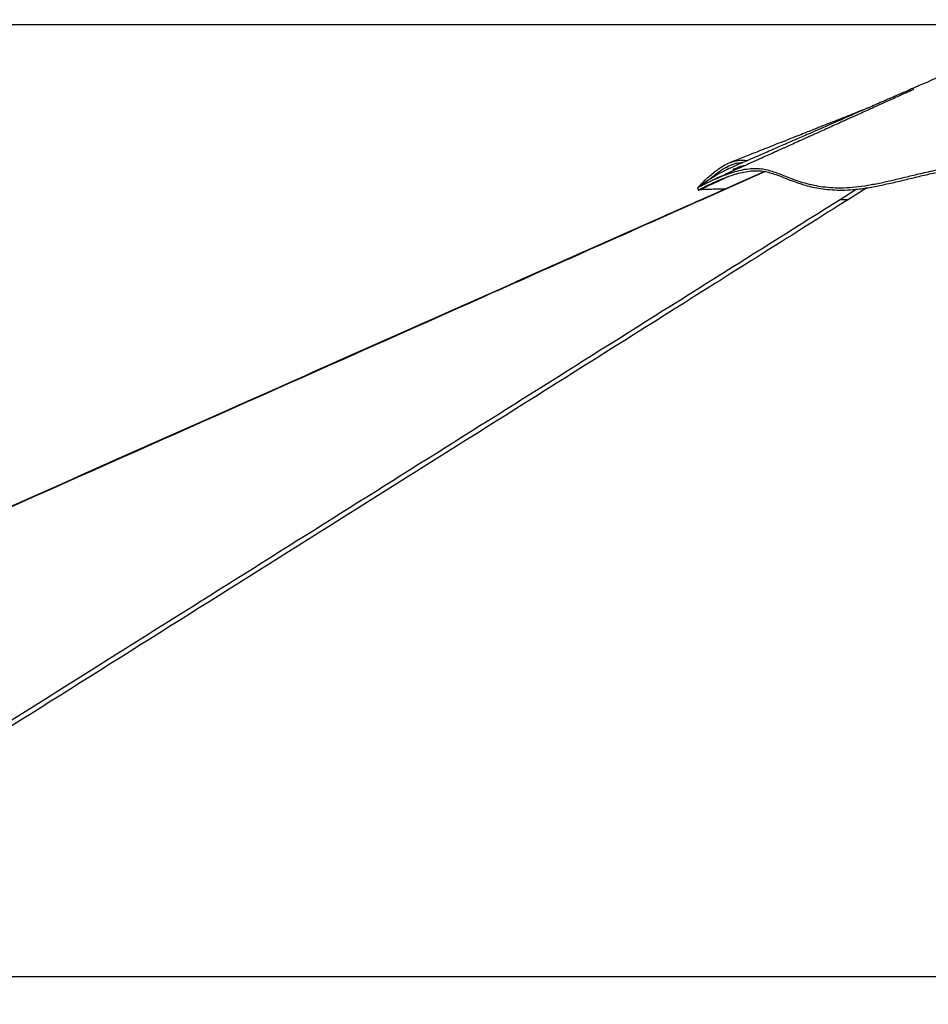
# Model space of a CAD drawing. Header units: millimetres. Extents: x 20 to 26059, y 28 to 17777.
# Tile 83 of 90: x 20731 to 22156, y 6726 to 8270. Entities that reach past the tile are written whole.
import ezdxf

# ---------------------------------------------------------------- set-up
doc = ezdxf.new("R2010")
doc.units = ezdxf.units.MM
doc.header["$LTSCALE"] = 2
doc.layers.add('COMPONENT_GEOMETRY', color=7, linetype='Continuous')
doc.styles.add('SLDTEXTSTYLE0', font='TXT', dxfattribs={"width": 0.75})
doc.dimstyles.new('SLDDIMSTYLE1', dxfattribs={"dimtxt": 150, "dimasz": 6.604, "dimexe": 0, "dimexo": 0.0625, "dimgap": 37.5, "dimtad": 0, "dimtih": 1, "dimtoh": 1, "dimdec": 1, "dimrnd": 1e-09, "dimzin": 12, "dimdsep": 46, "dimtxsty": 'SLDTEXTSTYLE0', "dimsah": 1, "dimcen": 0.09, "dimadec": 0, "dimazin": 3, "dimtfac": 1, "dimtdec": 1, "dimtofl": 0, "dimtmove": 0, "dimatfit": 3, "dimfxl": 1, "dimfrac": 2, "dimtolj": 1, "dimtzin": 12, "dimarcsym": 0})

# ---------------------------------------------------------------- blocks, each defined once
blk = doc.blocks.new('_D_4')
at = {"layer": 'COMPONENT_GEOMETRY', "color": 7}
for p, q in [((22338.3, 8261.3), (18165.1, 8261.3)), ((18171.5, 8261.3), (18171.5, 5517.8)), ((17871.3, 5487.4), (17825.6, 5487.4)), ((17825.6, 5487.4), (17825.6, 5249.2)), ((18471.6, 5487.4), (18517.3, 5487.4)), ((18517.3, 5487.4), (18517.3, 5249.2)), ((17825.6, 5249.2), (17871.3, 5249.2)), ((18517.3, 5249.2), (18471.6, 5249.2)), ((18171.5, 2281.3), (18171.5, 5024.8)), ((22362, 2281.3), (18165.1, 2281.3))]:
    blk.add_line(p, q, dxfattribs=at)
for points in [[(18171.5, 8261.3), (18170.4, 8254.7), (18172.5, 8254.7)], [(18171.5, 2281.3), (18172.5, 2287.9), (18170.4, 2287.9)]]:
    blk.add_solid(points, dxfattribs=at)
at = {"layer": 'COMPONENT_GEOMETRY', "color": 7, "char_height": 150, "attachment_point": 1, "style": 'SLDTEXTSTYLE0'}
for s, insert in [('9\'9.72"', (17871.3, 5442.6)), ('2990mm', (17762.3, 5218.2))]:
    blk.add_mtext(s, dxfattribs=dict(at, insert=insert))

msp = doc.modelspace()

# ---------------------------------------------------------------- linework, layer by layer
at = {"color": 7, "linetype": 'Continuous', "lineweight": 25}
for p, q in [((21898.65, 8031.57), (21800.39, 7987.84)), ((21793.61, 8005.93), (21795.28, 8002.25)), ((20093.75, 6769.33), (22548.88, 6769.33))]:
    msp.add_line(p, q, dxfattribs=at)
at = {"color": 8, "linetype": 'Continuous', "lineweight": 25}
for p, q in [((21899.69, 8031.34), (21802.06, 7987.83)), ((22017.3, 7987.83), (22042.44, 8003.62)), ((22059.26, 8006.01), (22030.51, 7987.83))]:
    msp.add_line(p, q, dxfattribs=at)
at = {"color": 7, "linetype": 'Continuous', "lineweight": 25}
for points, knots in [([(22373.28, 8269.58), (22372.28, 8269.12), (22364.93, 8265.78), (22352.06, 8259.93), (22335.53, 8252.41), (22321.54, 8246.05), (22310.06, 8240.83), (22301.11, 8236.76), (22295.22, 8234.08), (22291.56, 8232.42), (22289.2, 8231.35), (22286.97, 8230.33), (22284.79, 8229.34), (22282.7, 8228.38), (22280.47, 8227.33), (22278.49, 8226.4), (22277.04, 8225.76), (22275.32, 8225.02), (22273.44, 8224.23), (22271, 8223.18), (22267.14, 8221.47), (22261.2, 8218.84), (22253.16, 8215.29), (22243.68, 8211.1), (22234.19, 8206.92), (22225.17, 8202.95), (22216.65, 8199.21), (22208.62, 8195.68), (22201.06, 8192.37), (22192.81, 8188.75), (22184.09, 8184.93), (22175.1, 8180.99), (22166.78, 8177.35), (22158.32, 8173.65), (22148.9, 8169.53), (22138.11, 8164.8), (22125.89, 8159.46), (22112.57, 8153.64), (22099.1, 8147.76), (22086.38, 8142.21), (22074.96, 8137.22), (22064.73, 8132.76), (22055.82, 8128.86), (22047.2, 8125.1), (22037.9, 8121.05), (22026.81, 8116.21), (22013.91, 8110.58), (21999.23, 8104.18), (21982.76, 8097), (21964.52, 8089.04), (21944.5, 8080.32), (21922.72, 8070.82), (21899.18, 8060.56), (21873.88, 8049.54), (21856.45, 8041.95), (21847.45, 8038.02)], [0, 0, 0, 0, 0.0052129, 0.03836, 0.0671085, 0.0914637, 0.1114311, 0.1270165, 0.1382245, 0.1422336, 0.1460878, 0.1505095, 0.1558274, 0.1622254, 0.1697423, 0.1815533, 0.1944907, 0.2059927, 0.2204843, 0.2318595, 0.2410897, 0.2521763, 0.2681809, 0.2866056, 0.3041768, 0.3208229, 0.3365547, 0.3513821, 0.3653125, 0.3783378, 0.3969838, 0.4134227, 0.4276993, 0.4422854, 0.4591889, 0.4785399, 0.500501, 0.5250652, 0.5504289, 0.5731622, 0.5936991, 0.6120479, 0.6282317, 0.6416307, 0.658241, 0.6780592, 0.7010815, 0.7273035, 0.7567203, 0.7893269, 0.8251175, 0.8640864, 0.9062274, 0.9515341, 1, 1, 1, 1]), ([(22132.23, 8160.07), (22132.24, 8160.08), (22132.27, 8160.09), (22131.94, 8159.95), (22131, 8159.53), (22128.53, 8158.41), (22123.99, 8156.36), (22117.34, 8153.36), (22108.75, 8149.47), (22097.6, 8144.42), (22084.72, 8138.6), (22071.35, 8132.55), (22059.17, 8127.04), (22048.44, 8122.2), (22039.14, 8118), (22031.15, 8114.39), (22023.82, 8111.08), (22016.29, 8107.68), (22007.77, 8103.83), (21997.99, 8099.41), (21986.93, 8094.42), (21975.1, 8089.08), (21962.92, 8083.59), (21951.36, 8078.37), (21940.88, 8073.64), (21932.91, 8070.05), (21927.05, 8067.41), (21922.37, 8065.3), (21916.9, 8062.83), (21909.46, 8059.48), (21899.72, 8055.09), (21887.5, 8049.58), (21873.18, 8043.12), (21856.77, 8035.72), (21838.29, 8027.39), (21825.28, 8021.54), (21818.43, 8018.45)], [0, 0, 0, 0, 0.0014994, 0.0048657, 0.0086512, 0.0181435, 0.0345543, 0.0565637, 0.0844032, 0.1181753, 0.1635098, 0.2068251, 0.245485, 0.2795284, 0.3089906, 0.3339039, 0.3553702, 0.3780881, 0.4048037, 0.4355074, 0.4701887, 0.5088188, 0.5469221, 0.5848445, 0.6177638, 0.6456976, 0.6598302, 0.6728893, 0.6896705, 0.7111386, 0.7427976, 0.7810756, 0.8259558, 0.8774185, 0.9354415, 1, 1, 1, 1]), ([(22061.89, 8131.51), (22058.5, 8130.16), (22051.79, 8127.5), (22041.56, 8123.43), (22030.72, 8119.12), (22018.89, 8114.42), (22006.19, 8109.39), (21993.1, 8104.19), (21981.34, 8099.54), (21970.69, 8095.32), (21960.61, 8091.33), (21949.07, 8086.76), (21935.76, 8081.5), (21920.78, 8075.58), (21904.17, 8069.01), (21885.93, 8061.81), (21866, 8053.95), (21852.15, 8048.48), (21844.95, 8045.64)], [0, 0, 0, 0, 0.0473877, 0.0935548, 0.1422484, 0.1976723, 0.2574967, 0.3179176, 0.3788817, 0.4201552, 0.4651405, 0.5182415, 0.5794728, 0.6488333, 0.7248667, 0.8087393, 0.9004505, 1, 1, 1, 1]), ([(21793.72, 8006), (21793.77, 8006.03), (21793.89, 8006.12), (21796.14, 8007.41), (21800.49, 8009.74), (21806.56, 8012.85), (21813.96, 8016.43), (21822.43, 8020.27), (21832.33, 8024.4), (21843.53, 8028.56), (21855.8, 8032.35), (21868.1, 8035.17), (21880.02, 8036.64), (21890.86, 8036.37), (21900.91, 8034.73), (21910.48, 8032.11), (21920.07, 8028.72), (21929.98, 8024.8), (21940.54, 8020.61), (21952.05, 8016.42), (21964.87, 8012.51), (21978.79, 8009.33), (21993.85, 8007.09), (22009.89, 8005.9), (22027.46, 8005.88), (22046.22, 8007.64), (22065.98, 8010.78), (22086.61, 8014.98), (22107.94, 8019.88), (22129.87, 8025.15), (22153.82, 8030.83), (22179.86, 8036.54), (22208.02, 8041.67), (22236.69, 8045.34), (22265.64, 8046.9), (22294.98, 8045.93), (22324.63, 8042.86), (22354.67, 8038.11), (22384.8, 8032.25), (22412.99, 8026.27), (22439.29, 8020.74), (22463.67, 8015.94), (22488.35, 8011.71), (22511.32, 8008.64), (22532.41, 8006.75), (22551.5, 8005.86), (22570.56, 8005.92), (22591.63, 8007.19), (22614.57, 8009.93), (22639.18, 8014.18), (22663.34, 8019.28), (22687.09, 8024.85), (22710.51, 8030.56), (22735.24, 8036.45), (22761.34, 8042.11), (22788.95, 8046.93), (22816.62, 8050.08), (22844.32, 8051.05), (22871.77, 8049.5), (22898.48, 8046.08), (22924.18, 8041.4), (22948.79, 8035.97), (22972.39, 8030.19), (22995.06, 8024.39), (23016.86, 8018.89), (23037.79, 8013.96), (23057.8, 8009.93), (23076.78, 8007.08), (23097.3, 8005.62), (23118.67, 8006.31), (23141.67, 8006.47), (23163.51, 8006.75), (23184.28, 8006.96), (23203.96, 8007.14), (23222.48, 8007.28), (23240.65, 8007.39), (23258.06, 8007.45), (23274.34, 8007.45), (23288.56, 8007.4), (23300.66, 8007.28), (23310.53, 8007.1), (23316.79, 8006.89), (23320.57, 8006.69), (23322.77, 8006.52), (23324.31, 8006.32), (23325.16, 8006.14), (23325.35, 8005.82), (23324.03, 8007.15), (23321.12, 8010.24), (23316.57, 8014.89), (23310.86, 8020.43), (23304.19, 8026.41), (23296.75, 8032.45), (23288.68, 8038.11), (23281.04, 8042.7), (23276.05, 8044.68), (23274.01, 8045.49)], [0, 0, 0, 0, 0.0051513, 0.0142669, 0.0234269, 0.0326332, 0.0418826, 0.0511795, 0.0605227, 0.0717903, 0.0831217, 0.0945194, 0.1059838, 0.1174842, 0.1282607, 0.1390369, 0.14981, 0.1605785, 0.171339, 0.182091, 0.1928305, 0.2035535, 0.2130698, 0.2225697, 0.2319547, 0.2412899, 0.2507028, 0.2601932, 0.2697544, 0.2793898, 0.2890955, 0.3008293, 0.3126559, 0.3245782, 0.3365892, 0.3485774, 0.3611149, 0.3736738, 0.386242, 0.3988009, 0.408648, 0.4184674, 0.4282461, 0.4379728, 0.445303, 0.4525957, 0.4598446, 0.4670817, 0.4767618, 0.4864736, 0.4962069, 0.5059471, 0.5156871, 0.5254162, 0.5370628, 0.5486667, 0.5602215, 0.5717163, 0.5830401, 0.5941027, 0.6047954, 0.6151339, 0.6251758, 0.6349641, 0.6445408, 0.6539292, 0.663159, 0.6722549, 0.6812435, 0.6944015, 0.7077108, 0.7210853, 0.7345908, 0.7482994, 0.7622397, 0.7762296, 0.7925844, 0.808982, 0.8254287, 0.8419321, 0.8584973, 0.8751311, 0.8834776, 0.8918442, 0.9002317, 0.9086434, 0.916897, 0.9249417, 0.9346001, 0.9442513, 0.9539183, 0.9636197, 0.9733769, 0.9832091, 0.9931371, 1, 1, 1, 1]), ([(21793.94, 8006.11), (21793.83, 8006.02), (21793.63, 8005.83), (21794.98, 8007.14), (21797.87, 8010.24), (21802.42, 8014.89), (21808.13, 8020.43), (21814.8, 8026.41), (21822.25, 8032.44), (21830.31, 8038.14), (21838.89, 8043.12), (21847.83, 8047), (21856.99, 8049.15), (21864.77, 8049.64), (21869.63, 8048.75), (21871.35, 8048.43)], [0, 0, 0, 0, 0.0665315, 0.133392, 0.213664, 0.293877, 0.37422, 0.4548502, 0.5359434, 0.6176598, 0.7001733, 0.7837047, 0.8683969, 0.9535856, 1, 1, 1, 1]), ([(21795.46, 8002.41), (21795.48, 8002.42), (21795.51, 8002.45), (21797.58, 8003.64), (21800.87, 8005.42), (21804.79, 8007.46), (21810.17, 8010.17), (21818.89, 8014.35), (21831.77, 8019.94), (21845.49, 8025.05), (21858.13, 8028.86), (21869.25, 8031.38), (21879.62, 8032.77), (21889.19, 8032.87), (21898.28, 8031.83), (21907.27, 8029.79), (21916.57, 8026.82), (21926.05, 8023.21), (21936.01, 8019.21), (21946.2, 8015.28), (21956.99, 8011.56), (21968.29, 8008.32), (21980.54, 8005.62), (21993.8, 8003.6), (22008.48, 8002.4), (22024.74, 8002.13), (22043.05, 8003.45), (22063.19, 8006.39), (22084.98, 8010.69), (22107.16, 8015.73), (22129.62, 8021.13), (22151.74, 8026.39), (22173.65, 8031.27), (22195.3, 8035.55), (22217.19, 8039.09), (22239.25, 8041.64), (22261.43, 8042.94), (22283.65, 8042.73), (22305.88, 8041.21), (22328.17, 8038.59), (22350.5, 8035.09), (22372.95, 8030.92), (22395.54, 8026.29), (22418.26, 8021.47), (22441.19, 8016.67), (22463.65, 8012.28), (22485.75, 8008.48), (22507.03, 8005.51), (22528.79, 8003.32), (22551.01, 8002.16), (22574.1, 8002.32), (22597.24, 8004.09), (22622.04, 8007.4), (22648.24, 8012.27), (22675.71, 8018.41), (22702.77, 8024.96), (22729.57, 8031.45), (22756.28, 8037.39), (22783.1, 8042.35), (22810.16, 8045.83), (22837.45, 8047.33), (22864.95, 8046.33), (22892.41, 8043.18), (22919.74, 8038.41), (22946.31, 8032.61), (22972.04, 8026.3), (22996.13, 8020.12), (23019.06, 8014.37), (23038.79, 8009.83), (23056.1, 8006.42), (23070.96, 8004.11), (23085.22, 8002.62), (23100.85, 8002.2), (23117.73, 8002.61), (23135.99, 8002.78), (23153.39, 8003), (23170, 8003.18), (23185.65, 8003.34), (23200.36, 8003.47), (23213.87, 8003.58), (23226.48, 8003.66), (23234.14, 8003.7), (23237.98, 8003.72)], [0, 0, 0, 0, 0.0068831, 0.0174326, 0.0280578, 0.0355237, 0.0430046, 0.0580428, 0.07627, 0.094528, 0.1083461, 0.1213841, 0.1344441, 0.1467765, 0.1591388, 0.1724074, 0.1856897, 0.1998331, 0.2131752, 0.2265283, 0.2386329, 0.2507654, 0.2621494, 0.2734001, 0.2847235, 0.2961501, 0.3076822, 0.32072, 0.3336786, 0.3466931, 0.359321, 0.3719646, 0.383754, 0.3955513, 0.4073615, 0.4191908, 0.4310288, 0.4429079, 0.4548703, 0.4668584, 0.4789283, 0.4910098, 0.5031439, 0.5152864, 0.5273078, 0.539347, 0.5502731, 0.561232, 0.5715229, 0.5827703, 0.5941068, 0.6055643, 0.6171166, 0.6314374, 0.6458334, 0.6602964, 0.6747796, 0.689314, 0.7038667, 0.7184792, 0.7331526, 0.7476873, 0.7623027, 0.7769732, 0.79167, 0.8055494, 0.8194416, 0.8320524, 0.8446967, 0.8539, 0.8631375, 0.8721947, 0.8813081, 0.8948769, 0.9084698, 0.921972, 0.9354927, 0.9490608, 0.9621483, 0.9752507, 0.9876194, 1, 1, 1, 1]), ([(21811, 8017.86), (21811.63, 8018.45), (21814.19, 8020.85), (21820.53, 8026.23), (21830.12, 8033.46), (21840.49, 8039.55), (21849.9, 8043.38), (21857.46, 8045.32), (21862.36, 8045.41), (21864.49, 8045.45)], [0, 0, 0, 0, 0.0471077, 0.1899641, 0.399166, 0.6087169, 0.7473382, 0.8900968, 1, 1, 1, 1]), ([(21847.47, 8037.9), (21845.98, 8037.28), (21840.6, 8035.06), (21831.48, 8030.23), (21821.24, 8024.37), (21812.49, 8018.89), (21805.33, 8014.16), (21800.01, 8010.48), (21796.4, 8007.92), (21794.37, 8006.44), (21793.49, 8005.85), (21793.66, 8005.96), (21793.68, 8005.97)], [0, 0, 0, 0, 0.0568876, 0.2052779, 0.3528602, 0.4752196, 0.5969782, 0.7180993, 0.8085584, 0.8986595, 0.9885913, 1, 1, 1, 1]), ([(21867.73, 8040.66), (21866.58, 8040.44), (21861.59, 8039.47), (21855.16, 8037.07), (21850.08, 8034.73), (21849.03, 8034.25)], [0, 0, 0, 0, 0.1921415, 0.8340806, 1, 1, 1, 1]), ([(21795.48, 8002.38), (21805.77, 8007.06), (21821.38, 8014.16), (21836.99, 8021.26), (21842.3, 8023.68)], [0, 0, 0, 0, 0.6593181, 1, 1, 1, 1]), ([(21836.16, 8003.76), (21835.76, 8003.76), (21830.8, 8003.74), (21823.01, 8003.66), (21812.94, 8003.51), (21805.75, 8003.32), (21800.92, 8003.1), (21797.93, 8002.88), (21796.21, 8002.67), (21795.76, 8002.52), (21795.58, 8002.46)], [0, 0, 0, 0, 0.0153055, 0.1903789, 0.3663226, 0.5470629, 0.6822419, 0.7998797, 0.917681, 1, 1, 1, 1]), ([(21802.06, 7987.83), (21680.26, 7933.63), (21324.46, 7775.29), (20500.5, 7408.93), (19708.86, 7056.99), (19151.27, 6809.11), (19061.78, 6769.33)], [0, 0, 0, 0, 0.133354, 0.3895813, 0.9020384, 1, 1, 1, 1]), ([(21800.39, 7987.84), (21779.97, 7978.76), (21545.61, 7874.47), (20833.14, 7557.77), (19969.17, 7173.65), (19319.15, 6884.71), (19147.21, 6808.28)], [0, 0, 0, 0, 0.0230888, 0.2650394, 0.8055818, 1, 1, 1, 1]), ([(22017.3, 7987.83), (22018, 7987.83), (22019.42, 7987.83), (22022.43, 7987.83), (22026.12, 7987.83), (22029.03, 7987.83), (22030.51, 7987.83)], [0, 0, 0, 0, 0.2383559, 0.4834234, 0.7373532, 1, 1, 1, 1])]:
    msp.add_open_spline(points, degree=3, knots=knots, dxfattribs=at)
at = {"color": 8, "linetype": 'Continuous', "lineweight": 25}
for points, knots in [([(22030.51, 7987.83), (21944.53, 7933.63), (21693.33, 7775.29), (21110.91, 7408.93), (20568.74, 7067.98), (20191.98, 6831.1), (20146.2, 6802.31)], [0, 0, 0, 0, 0.1370643, 0.4004204, 0.9271354, 1, 1, 1, 1]), ([(20150.46, 6814.42), (20416.04, 6981.37), (20827.29, 7239.89), (21384.33, 7590.03), (21740.94, 7814.18), (21952.05, 7946.84), (22017.3, 7987.83)], [0, 0, 0, 0, 0.4269217, 0.6610921, 0.8952626, 1, 1, 1, 1]), ([(21800.4, 7987.83), (21800.45, 7987.83), (21800.57, 7987.83), (21801.55, 7987.83), (21802.06, 7987.83)], [0, 0, 0, 0, 0.4746047, 1, 1, 1, 1])]:
    msp.add_open_spline(points, degree=3, knots=knots, dxfattribs=at)

# ---------------------------------------------------------------- dimensions: what is measured, and where the dimension line sits
at = {"layer": 'COMPONENT_GEOMETRY', "color": 7}
dim = msp.add_linear_dim(base=(18171.45, 2281.33), p1=(22340.84, 8261.33), p2=(22364.5, 2281.33), angle=90, dimstyle='SLDDIMSTYLE1', dxfattribs=at)
dim.commit()
dim.dimension.update_dxf_attribs({"geometry": '_D_4', "text_midpoint": (18171.45, 5271.33), "dimtype": 160})

doc.saveas('drawing.dxf')
